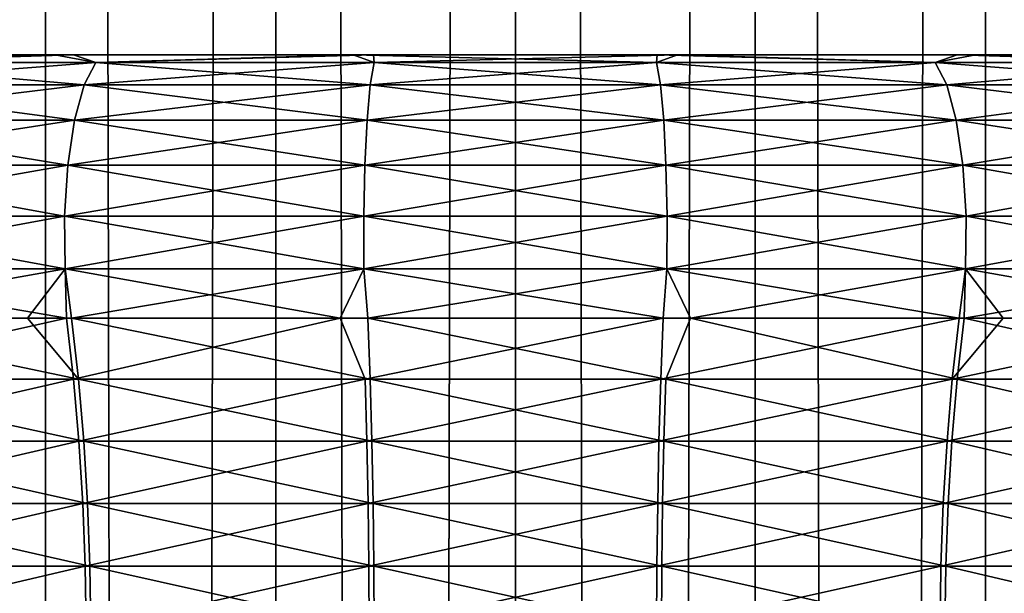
# Model space of a CAD drawing. Header units: millimetres. Extents: x -139 to 139, y -32 to 1264.
# Tile 188 of 256: x -4.14 to 4.08, y 680.5 to 685.29. Entities that reach past the tile are written whole.
import ezdxf

# ---------------------------------------------------------------- set-up
doc = ezdxf.new("R2010")
doc.units = ezdxf.units.MM
doc.header["$LTSCALE"] = 26.699852
for name, color, linetype in [('235', 7, 'CONTINUOUS'), ('236', 7, 'CONTINUOUS'), ('276', 7, 'CONTINUOUS'), ('277', 7, 'CONTINUOUS'), ('280', 7, 'CONTINUOUS'), ('281', 7, 'CONTINUOUS'), ('282', 7, 'CONTINUOUS')]:
    doc.layers.add(name, color=color, linetype=linetype)

msp = doc.modelspace()

# ---------------------------------------------------------------- linework, layer by layer
at = {"layer": '235', "color": 7, "linetype": 'CONTINUOUS', "true_color": 0xa2afbf}
for points in [[(-5.6946, 30, 4.0226), (-3.9225, 30, 4.9698), (-5.6946, 930, 4.0226), (-5.6946, 30, 4.0226)], [(-5.6946, 930, 4.0226), (-3.9225, 30, 4.9698), (-3.9225, 930, 4.9698), (-5.6946, 930, 4.0226)], [(-3.9225, 30, -13.9698), (-5.6946, 30, -13.0226), (-3.9225, 930, -13.9698), (-3.9225, 30, -13.9698)], [(-3.9225, 930, -13.9698), (-5.6946, 30, -13.0226), (-5.6946, 930, -13.0226), (-3.9225, 930, -13.9698)], [(-3.9225, 30, 4.9698), (-1.9997, 30, 5.553), (-3.9225, 930, 4.9698), (-3.9225, 30, 4.9698)], [(-3.9225, 930, 4.9698), (-1.9997, 30, 5.553), (-1.9997, 930, 5.553), (-3.9225, 930, 4.9698)], [(-1.9997, 30, -14.553), (-3.9225, 30, -13.9698), (-1.9997, 930, -14.553), (-1.9997, 30, -14.553)], [(-1.9997, 930, -14.553), (-3.9225, 30, -13.9698), (-3.9225, 930, -13.9698), (-1.9997, 930, -14.553)], [(0, 30, 5.75), (0, 930, 5.75), (-1.9997, 930, 5.553), (0, 30, 5.75)], [(-1.9997, 30, 5.553), (0, 30, 5.75), (-1.9997, 930, 5.553), (-1.9997, 30, 5.553)], [(0, 30, -14.75), (-1.9997, 30, -14.553), (0, 930, -14.75), (0, 30, -14.75)], [(0, 930, -14.75), (-1.9997, 30, -14.553), (-1.9997, 930, -14.553), (0, 930, -14.75)]]:
    msp.add_3dface(points, dxfattribs=at)
at = {"layer": '236', "color": 7, "linetype": 'CONTINUOUS', "true_color": 0xa2afbf}
for points in [[(0, 930, 5.75), (0, 30, 5.75), (1.9997, 30, 5.553), (0, 930, 5.75)], [(0, 930, 5.75), (1.9997, 30, 5.553), (1.9997, 930, 5.553), (0, 930, 5.75)], [(0, 30, -14.75), (0, 930, -14.75), (1.9997, 930, -14.553), (0, 30, -14.75)], [(1.9997, 30, -14.553), (0, 30, -14.75), (1.9997, 930, -14.553), (1.9997, 30, -14.553)], [(3.9225, 30, -13.9698), (1.9997, 30, -14.553), (3.9225, 930, -13.9698), (3.9225, 30, -13.9698)], [(3.9225, 930, -13.9698), (1.9997, 30, -14.553), (1.9997, 930, -14.553), (3.9225, 930, -13.9698)], [(1.9997, 30, 5.553), (3.9225, 30, 4.9698), (1.9997, 930, 5.553), (1.9997, 30, 5.553)], [(1.9997, 930, 5.553), (3.9225, 30, 4.9698), (3.9225, 930, 4.9698), (1.9997, 930, 5.553)], [(5.6946, 30, -13.0226), (3.9225, 30, -13.9698), (5.6946, 930, -13.0226), (5.6946, 30, -13.0226)], [(5.6946, 930, -13.0226), (3.9225, 30, -13.9698), (3.9225, 930, -13.9698), (5.6946, 930, -13.0226)], [(3.9225, 30, 4.9698), (5.6946, 30, 4.0226), (3.9225, 930, 4.9698), (3.9225, 30, 4.9698)], [(3.9225, 930, 4.9698), (5.6946, 30, 4.0226), (5.6946, 930, 4.0226), (3.9225, 930, 4.9698)]]:
    msp.add_3dface(points, dxfattribs=at)
at = {"layer": '276', "color": 7, "linetype": 'CONTINUOUS'}
for points in [[(-5.9804, 682.2902, -18.1707), (-6.0758, 682.8011, -18.3888), (-3.6463, 682.2902, -18.9692), (-5.9804, 682.2902, -18.1707)], [(-3.6463, 682.2902, -18.9692), (-6.0758, 682.8011, -18.3888), (-4.0713, 682.8011, -19.1027), (-3.6463, 682.2902, -18.9692)], [(-3.7045, 682.8011, -19.2), (-3.6463, 682.2902, -18.9692), (-4.0713, 682.8011, -19.1027), (-3.7045, 682.8011, -19.2)], [(-3.6463, 682.2902, -18.9692), (-3.7045, 682.8011, -19.2), (-1.2125, 682.2902, -19.3723), (-3.6463, 682.2902, -18.9692)], [(-1.2125, 682.2902, -19.3723), (-3.7045, 682.8011, -19.2), (-1.2319, 682.8011, -19.6095), (-1.2125, 682.2902, -19.3723)], [(-1.2125, 682.2902, -19.3723), (-1.2319, 682.8011, -19.6095), (1.2543, 682.2902, -19.3688), (-1.2125, 682.2902, -19.3723)], [(1.2543, 682.2902, -19.3688), (-1.2319, 682.8011, -19.6095), (1.4626, 682.8011, -19.5889), (1.2543, 682.2902, -19.3688)], [(1.2543, 682.2902, -19.3688), (1.4626, 682.8011, -19.5889), (3.687, 682.2902, -18.9589), (1.2543, 682.2902, -19.3688)], [(3.7458, 682.8011, -19.1895), (3.687, 682.2902, -18.9589), (1.4626, 682.8011, -19.5889), (3.7458, 682.8011, -19.1895)], [(3.687, 682.2902, -18.9589), (3.7458, 682.8011, -19.1895), (6.0188, 682.2902, -18.1539), (3.687, 682.2902, -18.9589)], [(6.0188, 682.2902, -18.1539), (3.7458, 682.8011, -19.1895), (4.2025, 682.8011, -19.0655), (6.0188, 682.2902, -18.1539)], [(-5.9078, 681.7742, -18.0048), (-5.9804, 682.2902, -18.1707), (-3.602, 681.7742, -18.7936), (-5.9078, 681.7742, -18.0048)], [(-3.602, 681.7742, -18.7936), (-5.9804, 682.2902, -18.1707), (-3.6463, 682.2902, -18.9692), (-3.602, 681.7742, -18.7936)], [(-3.602, 681.7742, -18.7936), (-3.6463, 682.2902, -18.9692), (-1.1978, 681.7742, -19.1917), (-3.602, 681.7742, -18.7936)], [(-1.1978, 681.7742, -19.1917), (-3.6463, 682.2902, -18.9692), (-1.2125, 682.2902, -19.3723), (-1.1978, 681.7742, -19.1917)], [(-1.1978, 681.7742, -19.1917), (-1.2125, 682.2902, -19.3723), (1.2391, 681.7742, -19.1883), (-1.1978, 681.7742, -19.1917)], [(1.2391, 681.7742, -19.1883), (-1.2125, 682.2902, -19.3723), (1.2543, 682.2902, -19.3688), (1.2391, 681.7742, -19.1883)], [(1.2391, 681.7742, -19.1883), (1.2543, 682.2902, -19.3688), (3.6422, 681.7742, -18.7834), (1.2391, 681.7742, -19.1883)], [(3.6422, 681.7742, -18.7834), (1.2543, 682.2902, -19.3688), (3.687, 682.2902, -18.9589), (3.6422, 681.7742, -18.7834)], [(3.6422, 681.7742, -18.7834), (3.687, 682.2902, -18.9589), (5.9457, 681.7742, -17.9882), (3.6422, 681.7742, -18.7834)], [(5.9457, 681.7742, -17.9882), (3.687, 682.2902, -18.9589), (6.0188, 682.2902, -18.1539), (5.9457, 681.7742, -17.9882)], [(-5.8565, 681.2536, -17.8876), (-5.9078, 681.7742, -18.0048), (-3.5708, 681.2536, -18.6695), (-5.8565, 681.2536, -17.8876)], [(-3.5708, 681.2536, -18.6695), (-5.9078, 681.7742, -18.0048), (-3.602, 681.7742, -18.7936), (-3.5708, 681.2536, -18.6695)], [(-3.5708, 681.2536, -18.6695), (-3.602, 681.7742, -18.7936), (-1.1874, 681.2536, -19.0642), (-3.5708, 681.2536, -18.6695)], [(-1.1874, 681.2536, -19.0642), (-3.602, 681.7742, -18.7936), (-1.1978, 681.7742, -19.1917), (-1.1874, 681.2536, -19.0642)], [(-1.1874, 681.2536, -19.0642), (-1.1978, 681.7742, -19.1917), (1.2284, 681.2536, -19.0608), (-1.1874, 681.2536, -19.0642)], [(1.2284, 681.2536, -19.0608), (-1.1978, 681.7742, -19.1917), (1.2391, 681.7742, -19.1883), (1.2284, 681.2536, -19.0608)], [(1.2284, 681.2536, -19.0608), (1.2391, 681.7742, -19.1883), (3.6106, 681.2536, -18.6594), (1.2284, 681.2536, -19.0608)], [(3.6106, 681.2536, -18.6594), (1.2391, 681.7742, -19.1883), (3.6422, 681.7742, -18.7834), (3.6106, 681.2536, -18.6594)], [(3.6106, 681.2536, -18.6594), (3.6422, 681.7742, -18.7834), (5.8941, 681.2536, -17.8711), (3.6106, 681.2536, -18.6594)], [(5.8941, 681.2536, -17.8711), (3.6422, 681.7742, -18.7834), (5.9457, 681.7742, -17.9882), (5.8941, 681.2536, -17.8711)], [(-5.825, 680.7287, -17.8156), (-5.8565, 681.2536, -17.8876), (-3.5516, 680.7287, -18.5934), (-5.825, 680.7287, -17.8156)], [(-3.5516, 680.7287, -18.5934), (-5.8565, 681.2536, -17.8876), (-3.5708, 681.2536, -18.6695), (-3.5516, 680.7287, -18.5934)], [(-3.5516, 680.7287, -18.5934), (-3.5708, 681.2536, -18.6695), (-1.181, 680.7287, -18.9859), (-3.5516, 680.7287, -18.5934)], [(-1.181, 680.7287, -18.9859), (-3.5708, 681.2536, -18.6695), (-1.1874, 681.2536, -19.0642), (-1.181, 680.7287, -18.9859)], [(-1.181, 680.7287, -18.9859), (-1.1874, 681.2536, -19.0642), (1.2218, 680.7287, -18.9826), (-1.181, 680.7287, -18.9859)], [(1.2218, 680.7287, -18.9826), (-1.1874, 681.2536, -19.0642), (1.2284, 681.2536, -19.0608), (1.2218, 680.7287, -18.9826)], [(1.2218, 680.7287, -18.9826), (1.2284, 681.2536, -19.0608), (3.5912, 680.7287, -18.5834), (1.2218, 680.7287, -18.9826)], [(3.5912, 680.7287, -18.5834), (1.2284, 681.2536, -19.0608), (3.6106, 681.2536, -18.6594), (3.5912, 680.7287, -18.5834)], [(3.5912, 680.7287, -18.5834), (3.6106, 681.2536, -18.6594), (5.8624, 680.7287, -17.7992), (3.5912, 680.7287, -18.5834)], [(5.8624, 680.7287, -17.7992), (3.6106, 681.2536, -18.6594), (5.8941, 681.2536, -17.8711), (5.8624, 680.7287, -17.7992)], [(-5.8119, 680.1998, -17.7856), (-5.825, 680.7287, -17.8156), (-3.5436, 680.1998, -18.5616), (-5.8119, 680.1998, -17.7856)], [(-3.5436, 680.1998, -18.5616), (-5.825, 680.7287, -17.8156), (-3.5516, 680.7287, -18.5934), (-3.5436, 680.1998, -18.5616)], [(-3.5436, 680.1998, -18.5616), (-3.5516, 680.7287, -18.5934), (-1.1784, 680.1998, -18.9533), (-3.5436, 680.1998, -18.5616)], [(-1.1784, 680.1998, -18.9533), (-3.5516, 680.7287, -18.5934), (-1.181, 680.7287, -18.9859), (-1.1784, 680.1998, -18.9533)], [(-1.1784, 680.1998, -18.9533), (-1.181, 680.7287, -18.9859), (1.219, 680.1998, -18.9499), (-1.1784, 680.1998, -18.9533)], [(1.219, 680.1998, -18.9499), (-1.181, 680.7287, -18.9859), (1.2218, 680.7287, -18.9826), (1.219, 680.1998, -18.9499)], [(1.219, 680.1998, -18.9499), (1.2218, 680.7287, -18.9826), (3.5831, 680.1998, -18.5516), (1.219, 680.1998, -18.9499)], [(3.5831, 680.1998, -18.5516), (1.2218, 680.7287, -18.9826), (3.5912, 680.7287, -18.5834), (3.5831, 680.1998, -18.5516)], [(3.5831, 680.1998, -18.5516), (3.5912, 680.7287, -18.5834), (5.8492, 680.1998, -17.7692), (3.5831, 680.1998, -18.5516)], [(5.8492, 680.1998, -17.7692), (3.5912, 680.7287, -18.5834), (5.8624, 680.7287, -17.7992), (5.8492, 680.1998, -17.7692)]]:
    msp.add_3dface(points, dxfattribs=at)
at = {"layer": '277', "color": 7, "linetype": 'CONTINUOUS'}
for points in [[(-4.2025, 682.8011, 10.0655), (-6.0188, 682.2902, 9.1539), (-3.7458, 682.8011, 10.1895), (-4.2025, 682.8011, 10.0655)], [(-3.7458, 682.8011, 10.1895), (-6.0188, 682.2902, 9.1539), (-3.687, 682.2902, 9.9589), (-3.7458, 682.8011, 10.1895)], [(-3.7458, 682.8011, 10.1895), (-3.687, 682.2902, 9.9589), (-1.4626, 682.8011, 10.5889), (-3.7458, 682.8011, 10.1895)], [(-1.4626, 682.8011, 10.5889), (-3.687, 682.2902, 9.9589), (-1.2543, 682.2902, 10.3688), (-1.4626, 682.8011, 10.5889)], [(-1.4626, 682.8011, 10.5889), (-1.2543, 682.2902, 10.3688), (1.2319, 682.8011, 10.6095), (-1.4626, 682.8011, 10.5889)], [(1.2319, 682.8011, 10.6095), (-1.2543, 682.2902, 10.3688), (1.2125, 682.2902, 10.3723), (1.2319, 682.8011, 10.6095)], [(1.2319, 682.8011, 10.6095), (1.2125, 682.2902, 10.3723), (3.7045, 682.8011, 10.2), (1.2319, 682.8011, 10.6095)], [(3.7045, 682.8011, 10.2), (1.2125, 682.2902, 10.3723), (3.6463, 682.2902, 9.9692), (3.7045, 682.8011, 10.2)], [(3.7045, 682.8011, 10.2), (3.6463, 682.2902, 9.9692), (4.0713, 682.8011, 10.1027), (3.7045, 682.8011, 10.2)], [(4.0713, 682.8011, 10.1027), (3.6463, 682.2902, 9.9692), (6.0758, 682.8011, 9.3888), (4.0713, 682.8011, 10.1027)], [(6.0758, 682.8011, 9.3888), (3.6463, 682.2902, 9.9692), (5.9804, 682.2902, 9.1707), (6.0758, 682.8011, 9.3888)], [(-6.0188, 682.2902, 9.1539), (-5.9457, 681.7742, 8.9882), (-3.687, 682.2902, 9.9589), (-6.0188, 682.2902, 9.1539)], [(-3.687, 682.2902, 9.9589), (-5.9457, 681.7742, 8.9882), (-3.6422, 681.7742, 9.7834), (-3.687, 682.2902, 9.9589)], [(-3.687, 682.2902, 9.9589), (-3.6422, 681.7742, 9.7834), (-1.2543, 682.2902, 10.3688), (-3.687, 682.2902, 9.9589)], [(-1.2543, 682.2902, 10.3688), (-3.6422, 681.7742, 9.7834), (-1.2391, 681.7742, 10.1883), (-1.2543, 682.2902, 10.3688)], [(-1.2543, 682.2902, 10.3688), (-1.2391, 681.7742, 10.1883), (1.2125, 682.2902, 10.3723), (-1.2543, 682.2902, 10.3688)], [(1.2125, 682.2902, 10.3723), (-1.2391, 681.7742, 10.1883), (1.1978, 681.7742, 10.1917), (1.2125, 682.2902, 10.3723)], [(1.2125, 682.2902, 10.3723), (1.1978, 681.7742, 10.1917), (3.6463, 682.2902, 9.9692), (1.2125, 682.2902, 10.3723)], [(3.6463, 682.2902, 9.9692), (1.1978, 681.7742, 10.1917), (3.602, 681.7742, 9.7936), (3.6463, 682.2902, 9.9692)], [(3.6463, 682.2902, 9.9692), (3.602, 681.7742, 9.7936), (5.9804, 682.2902, 9.1707), (3.6463, 682.2902, 9.9692)], [(5.9804, 682.2902, 9.1707), (3.602, 681.7742, 9.7936), (5.9078, 681.7742, 9.0048), (5.9804, 682.2902, 9.1707)], [(-5.9457, 681.7742, 8.9882), (-5.8941, 681.2536, 8.8711), (-3.6422, 681.7742, 9.7834), (-5.9457, 681.7742, 8.9882)], [(-3.6422, 681.7742, 9.7834), (-5.8941, 681.2536, 8.8711), (-3.6106, 681.2536, 9.6594), (-3.6422, 681.7742, 9.7834)], [(-3.6422, 681.7742, 9.7834), (-3.6106, 681.2536, 9.6594), (-1.2391, 681.7742, 10.1883), (-3.6422, 681.7742, 9.7834)], [(-1.2391, 681.7742, 10.1883), (-3.6106, 681.2536, 9.6594), (-1.2284, 681.2536, 10.0608), (-1.2391, 681.7742, 10.1883)], [(-1.2391, 681.7742, 10.1883), (-1.2284, 681.2536, 10.0608), (1.1978, 681.7742, 10.1917), (-1.2391, 681.7742, 10.1883)], [(1.1978, 681.7742, 10.1917), (-1.2284, 681.2536, 10.0608), (1.1874, 681.2536, 10.0642), (1.1978, 681.7742, 10.1917)], [(1.1978, 681.7742, 10.1917), (1.1874, 681.2536, 10.0642), (3.602, 681.7742, 9.7936), (1.1978, 681.7742, 10.1917)], [(3.602, 681.7742, 9.7936), (1.1874, 681.2536, 10.0642), (3.5708, 681.2536, 9.6695), (3.602, 681.7742, 9.7936)], [(3.602, 681.7742, 9.7936), (3.5708, 681.2536, 9.6695), (5.9078, 681.7742, 9.0048), (3.602, 681.7742, 9.7936)], [(5.9078, 681.7742, 9.0048), (3.5708, 681.2536, 9.6695), (5.8565, 681.2536, 8.8876), (5.9078, 681.7742, 9.0048)], [(-5.8941, 681.2536, 8.8711), (-5.8624, 680.7287, 8.7992), (-3.6106, 681.2536, 9.6594), (-5.8941, 681.2536, 8.8711)], [(-3.6106, 681.2536, 9.6594), (-5.8624, 680.7287, 8.7992), (-3.5912, 680.7287, 9.5834), (-3.6106, 681.2536, 9.6594)], [(-3.6106, 681.2536, 9.6594), (-3.5912, 680.7287, 9.5834), (-1.2284, 681.2536, 10.0608), (-3.6106, 681.2536, 9.6594)], [(-1.2284, 681.2536, 10.0608), (-3.5912, 680.7287, 9.5834), (-1.2218, 680.7287, 9.9826), (-1.2284, 681.2536, 10.0608)], [(-1.2284, 681.2536, 10.0608), (-1.2218, 680.7287, 9.9826), (1.1874, 681.2536, 10.0642), (-1.2284, 681.2536, 10.0608)], [(1.1874, 681.2536, 10.0642), (-1.2218, 680.7287, 9.9826), (1.181, 680.7287, 9.9859), (1.1874, 681.2536, 10.0642)], [(1.1874, 681.2536, 10.0642), (1.181, 680.7287, 9.9859), (3.5708, 681.2536, 9.6695), (1.1874, 681.2536, 10.0642)], [(3.5708, 681.2536, 9.6695), (1.181, 680.7287, 9.9859), (3.5516, 680.7287, 9.5934), (3.5708, 681.2536, 9.6695)], [(3.5708, 681.2536, 9.6695), (3.5516, 680.7287, 9.5934), (5.8565, 681.2536, 8.8876), (3.5708, 681.2536, 9.6695)], [(5.8565, 681.2536, 8.8876), (3.5516, 680.7287, 9.5934), (5.825, 680.7287, 8.8156), (5.8565, 681.2536, 8.8876)], [(-5.8624, 680.7287, 8.7992), (-5.8492, 680.1998, 8.7692), (-3.5912, 680.7287, 9.5834), (-5.8624, 680.7287, 8.7992)], [(-3.5912, 680.7287, 9.5834), (-5.8492, 680.1998, 8.7692), (-3.5831, 680.1998, 9.5516), (-3.5912, 680.7287, 9.5834)], [(-3.5912, 680.7287, 9.5834), (-3.5831, 680.1998, 9.5516), (-1.2218, 680.7287, 9.9826), (-3.5912, 680.7287, 9.5834)], [(-1.2218, 680.7287, 9.9826), (-3.5831, 680.1998, 9.5516), (-1.219, 680.1998, 9.9499), (-1.2218, 680.7287, 9.9826)], [(-1.2218, 680.7287, 9.9826), (-1.219, 680.1998, 9.9499), (1.181, 680.7287, 9.9859), (-1.2218, 680.7287, 9.9826)], [(1.181, 680.7287, 9.9859), (-1.219, 680.1998, 9.9499), (1.1784, 680.1998, 9.9533), (1.181, 680.7287, 9.9859)], [(1.181, 680.7287, 9.9859), (1.1784, 680.1998, 9.9533), (3.5516, 680.7287, 9.5934), (1.181, 680.7287, 9.9859)], [(3.5516, 680.7287, 9.5934), (1.1784, 680.1998, 9.9533), (3.5436, 680.1998, 9.5616), (3.5516, 680.7287, 9.5934)], [(3.5516, 680.7287, 9.5934), (3.5436, 680.1998, 9.5616), (5.825, 680.7287, 8.8156), (3.5516, 680.7287, 9.5934)], [(5.825, 680.7287, 8.8156), (3.5436, 680.1998, 9.5616), (5.8119, 680.1998, 8.7856), (5.825, 680.7287, 8.8156)]]:
    msp.add_3dface(points, dxfattribs=at)
at = {"layer": '280', "color": 7, "linetype": 'CONTINUOUS'}
for points in [[(-13.7742, 685, -3.2383), (13.8378, 685, -4.4354), (-13.8377, 685, -4.5656), (-13.7742, 685, -3.2383)], [(-13.8377, 685, -4.5656), (13.8378, 685, -4.4354), (13.7742, 685, -5.762), (-13.8377, 685, -4.5656)], [(-13.7634, 685, -5.8794), (-13.8377, 685, -4.5656), (13.7742, 685, -5.762), (-13.7634, 685, -5.8794)], [(13.7634, 685, -3.121), (13.8378, 685, -4.4354), (-13.7742, 685, -3.2383), (13.7634, 685, -3.121)], [(-13.5959, 685, -1.9516), (13.7634, 685, -3.121), (-13.7742, 685, -3.2383), (-13.5959, 685, -1.9516)], [(-13.5752, 685, -7.1561), (-13.7634, 685, -5.8794), (13.5959, 685, -7.0484), (-13.5752, 685, -7.1561)], [(13.5959, 685, -7.0484), (-13.7634, 685, -5.8794), (13.7742, 685, -5.762), (13.5959, 685, -7.0484)], [(13.5752, 685, -1.8439), (13.7634, 685, -3.121), (-13.5959, 685, -1.9516), (13.5752, 685, -1.8439)], [(-13.3019, 685, -0.7054), (13.5752, 685, -1.8439), (-13.5959, 685, -1.9516), (-13.3019, 685, -0.7054)], [(-12.8583, 685, -9.5985), (-13.5752, 685, -7.1561), (12.8963, 685, -9.5017), (-12.8583, 685, -9.5985)], [(12.8963, 685, -9.5017), (-13.5752, 685, -7.1561), (13.3019, 685, -8.2946), (12.8963, 685, -9.5017)], [(13.3019, 685, -8.2946), (-13.5752, 685, -7.1561), (13.5959, 685, -7.0484), (13.3019, 685, -8.2946)], [(-12.8963, 685, 0.5017), (13.5752, 685, -1.8439), (-13.3019, 685, -0.7054), (-12.8963, 685, 0.5017)], [(12.8583, 685, 0.5985), (13.5752, 685, -1.8439), (-12.8963, 685, 0.5017), (12.8583, 685, 0.5985)], [(-11.7641, 685, 2.7766), (12.8583, 685, 0.5985), (-12.8963, 685, 0.5017), (-11.7641, 685, 2.7766)], [(-11.7076, 685, -11.8671), (-12.8583, 685, -9.5985), (11.7641, 685, -11.7766), (-11.7076, 685, -11.8671)], [(11.7641, 685, -11.7766), (-12.8583, 685, -9.5985), (12.8963, 685, -9.5017), (11.7641, 685, -11.7766)], [(11.7076, 685, 2.8671), (12.8583, 685, 0.5985), (-11.7641, 685, 2.7766), (11.7076, 685, 2.8671)], [(-10.2387, 685, 4.8), (11.7076, 685, 2.8671), (-11.7641, 685, 2.7766), (-10.2387, 685, 4.8)], [(-10.1598, 685, -13.886), (-11.7076, 685, -11.8671), (10.2387, 685, -13.8), (-10.1598, 685, -13.886)], [(10.2387, 685, -13.8), (-11.7076, 685, -11.8671), (11.7641, 685, -11.7766), (10.2387, 685, -13.8)], [(10.1598, 685, 4.886), (11.7076, 685, 2.8671), (-10.2387, 685, 4.8), (10.1598, 685, 4.886)], [(-9.3396, 685, 5.7033), (10.1598, 685, 4.886), (-10.2387, 685, 4.8), (-9.3396, 685, 5.7033)], [(-9.2478, 685, -14.7866), (-10.1598, 685, -13.886), (9.3396, 685, -14.7033), (-9.2478, 685, -14.7866)], [(9.3396, 685, -14.7033), (-10.1598, 685, -13.886), (10.2387, 685, -13.8), (9.3396, 685, -14.7033)], [(9.2478, 685, 5.7866), (10.1598, 685, 4.886), (-9.3396, 685, 5.7033), (9.2478, 685, 5.7866)], [(-8.3612, 685, 6.519), (9.2478, 685, 5.7866), (-9.3396, 685, 5.7033), (-8.3612, 685, 6.519)], [(-8.2554, 685, -15.5984), (-9.2478, 685, -14.7866), (8.3612, 685, -15.519), (-8.2554, 685, -15.5984)], [(8.3612, 685, -15.519), (-9.2478, 685, -14.7866), (9.3396, 685, -14.7033), (8.3612, 685, -15.519)], [(8.2554, 685, 6.5984), (9.2478, 685, 5.7866), (-8.3612, 685, 6.519), (8.2554, 685, 6.5984)], [(-6.2052, 685, 7.8623), (8.2554, 685, 6.5984), (-8.3612, 685, 6.519), (-6.2052, 685, 7.8623)], [(-7.1949, 685, -16.3138), (-8.2554, 685, -15.5984), (6.2052, 685, -16.8623), (-7.1949, 685, -16.3138)], [(6.2052, 685, -16.8623), (-8.2554, 685, -15.5984), (8.3612, 685, -15.519), (6.2052, 685, -16.8623)], [(-6.0713, 685, -16.9285), (-7.1949, 685, -16.3138), (6.2052, 685, -16.8623), (-6.0713, 685, -16.9285)], [(7.1949, 685, 7.3138), (8.2554, 685, 6.5984), (-6.2052, 685, 7.8623), (7.1949, 685, 7.3138)], [(6.0713, 685, 7.9285), (7.1949, 685, 7.3138), (-6.2052, 685, 7.8623), (6.0713, 685, 7.9285)], [(-3.8436, 685, 8.7876), (6.0713, 685, 7.9285), (-6.2052, 685, 7.8623), (-3.8436, 685, 8.7876)], [(-4.9008, 685, -17.435), (-6.0713, 685, -16.9285), (3.8436, 685, -17.7876), (-4.9008, 685, -17.435)], [(3.8436, 685, -17.7876), (-6.0713, 685, -16.9285), (6.2052, 685, -16.8623), (3.8436, 685, -17.7876)], [(-3.6866, 685, -17.8319), (-4.9008, 685, -17.435), (3.8436, 685, -17.7876), (-3.6866, 685, -17.8319)], [(4.9008, 685, 8.435), (6.0713, 685, 7.9285), (-3.8436, 685, 8.7876), (4.9008, 685, 8.435)], [(3.6866, 685, 8.8319), (4.9008, 685, 8.435), (-3.8436, 685, 8.7876), (3.6866, 685, 8.8319)], [(-1.3536, 685, 9.266), (3.6866, 685, 8.8319), (-3.8436, 685, 8.7876), (-1.3536, 685, 9.266)], [(-1.1839, 685, -18.2816), (-3.6866, 685, -17.8319), (1.3536, 685, -18.266), (-1.1839, 685, -18.2816)], [(1.3536, 685, -18.266), (-3.6866, 685, -17.8319), (3.8436, 685, -17.7876), (1.3536, 685, -18.266)], [(1.1839, 685, 9.2816), (3.6866, 685, 8.8319), (-1.3536, 685, 9.266), (1.1839, 685, 9.2816)]]:
    msp.add_3dface(points, dxfattribs=at)
at = {"layer": '281', "color": 7, "linetype": 'CONTINUOUS'}
for points in [[(-4.9008, 685, -17.435), (-3.6866, 685, -17.8319), (-5.7308, 684.9358, -17.5649), (-4.9008, 685, -17.435)], [(-5.7308, 684.9358, -17.5649), (-3.6866, 685, -17.8319), (-3.5022, 684.9358, -18.33), (-5.7308, 684.9358, -17.5649)], [(-3.6866, 685, -17.8319), (-1.1839, 685, -18.2816), (-3.5022, 684.9358, -18.33), (-3.6866, 685, -17.8319)], [(-3.5022, 684.9358, -18.33), (-1.1839, 685, -18.2816), (-1.1781, 684.9358, -18.7178), (-3.5022, 684.9358, -18.33)], [(-1.1839, 685, -18.2816), (1.3536, 685, -18.266), (-1.1781, 684.9358, -18.7178), (-1.1839, 685, -18.2816)], [(-1.1781, 684.9358, -18.7178), (1.3536, 685, -18.266), (1.1781, 684.9358, -18.7178), (-1.1781, 684.9358, -18.7178)], [(1.1781, 684.9358, -18.7178), (1.3536, 685, -18.266), (3.5022, 684.9358, -18.33), (1.1781, 684.9358, -18.7178)], [(1.3536, 685, -18.266), (3.8436, 685, -17.7876), (3.5022, 684.9358, -18.33), (1.3536, 685, -18.266)], [(3.5022, 684.9358, -18.33), (3.8436, 685, -17.7876), (5.7308, 684.9358, -17.5649), (3.5022, 684.9358, -18.33)], [(3.8436, 685, -17.7876), (6.2052, 685, -16.8623), (5.7308, 684.9358, -17.5649), (3.8436, 685, -17.7876)], [(-5.7308, 684.9358, -17.5649), (-3.5022, 684.9358, -18.33), (-5.8904, 684.7484, -17.9288), (-5.7308, 684.9358, -17.5649)], [(-3.5022, 684.9358, -18.33), (-3.5998, 684.7484, -18.7152), (-5.8904, 684.7484, -17.9288), (-3.5022, 684.9358, -18.33)], [(-3.5022, 684.9358, -18.33), (-1.1781, 684.9358, -18.7178), (-3.5998, 684.7484, -18.7152), (-3.5022, 684.9358, -18.33)], [(-1.1781, 684.9358, -18.7178), (-1.2109, 684.7484, -19.1138), (-3.5998, 684.7484, -18.7152), (-1.1781, 684.9358, -18.7178)], [(-1.1781, 684.9358, -18.7178), (1.1781, 684.9358, -18.7178), (-1.2109, 684.7484, -19.1138), (-1.1781, 684.9358, -18.7178)], [(1.1781, 684.9358, -18.7178), (1.2109, 684.7484, -19.1138), (-1.2109, 684.7484, -19.1138), (1.1781, 684.9358, -18.7178)], [(1.1781, 684.9358, -18.7178), (3.5022, 684.9358, -18.33), (1.2109, 684.7484, -19.1138), (1.1781, 684.9358, -18.7178)], [(3.5022, 684.9358, -18.33), (3.5998, 684.7484, -18.7152), (1.2109, 684.7484, -19.1138), (3.5022, 684.9358, -18.33)], [(3.5022, 684.9358, -18.33), (5.7308, 684.9358, -17.5649), (3.5998, 684.7484, -18.7152), (3.5022, 684.9358, -18.33)], [(5.7308, 684.9358, -17.5649), (5.8904, 684.7484, -17.9288), (3.5998, 684.7484, -18.7152), (5.7308, 684.9358, -17.5649)], [(-3.6798, 684.454, -19.0313), (-6.0214, 684.454, -18.2274), (-3.5998, 684.7484, -18.7152), (-3.6798, 684.454, -19.0313)], [(-3.5998, 684.7484, -18.7152), (-6.0214, 684.454, -18.2274), (-5.8904, 684.7484, -17.9288), (-3.5998, 684.7484, -18.7152)], [(-1.2379, 684.454, -19.4388), (-3.6798, 684.454, -19.0313), (-1.2109, 684.7484, -19.1138), (-1.2379, 684.454, -19.4388)], [(-1.2109, 684.7484, -19.1138), (-3.6798, 684.454, -19.0313), (-3.5998, 684.7484, -18.7152), (-1.2109, 684.7484, -19.1138)], [(1.2379, 684.454, -19.4388), (-1.2379, 684.454, -19.4388), (1.2109, 684.7484, -19.1138), (1.2379, 684.454, -19.4388)], [(1.2109, 684.7484, -19.1138), (-1.2379, 684.454, -19.4388), (-1.2109, 684.7484, -19.1138), (1.2109, 684.7484, -19.1138)], [(3.5998, 684.7484, -18.7152), (1.2379, 684.454, -19.4388), (1.2109, 684.7484, -19.1138), (3.5998, 684.7484, -18.7152)], [(3.6798, 684.454, -19.0313), (1.2379, 684.454, -19.4388), (3.5998, 684.7484, -18.7152), (3.6798, 684.454, -19.0313)], [(5.8904, 684.7484, -17.9288), (3.6798, 684.454, -19.0313), (3.5998, 684.7484, -18.7152), (5.8904, 684.7484, -17.9288)], [(6.0214, 684.454, -18.2274), (3.6798, 684.454, -19.0313), (5.8904, 684.7484, -17.9288), (6.0214, 684.454, -18.2274)], [(-3.7355, 684.0777, -19.2511), (-6.1125, 684.0777, -18.435), (-3.6798, 684.454, -19.0313), (-3.7355, 684.0777, -19.2511)], [(-3.6798, 684.454, -19.0313), (-6.1125, 684.0777, -18.435), (-6.0214, 684.454, -18.2274), (-3.6798, 684.454, -19.0313)], [(-1.2566, 684.0777, -19.6647), (-3.7355, 684.0777, -19.2511), (-1.2379, 684.454, -19.4388), (-1.2566, 684.0777, -19.6647)], [(-1.2379, 684.454, -19.4388), (-3.7355, 684.0777, -19.2511), (-3.6798, 684.454, -19.0313), (-1.2379, 684.454, -19.4388)], [(1.2566, 684.0777, -19.6647), (-1.2566, 684.0777, -19.6647), (1.2379, 684.454, -19.4388), (1.2566, 684.0777, -19.6647)], [(1.2379, 684.454, -19.4388), (-1.2566, 684.0777, -19.6647), (-1.2379, 684.454, -19.4388), (1.2379, 684.454, -19.4388)], [(3.6798, 684.454, -19.0313), (1.2566, 684.0777, -19.6647), (1.2379, 684.454, -19.4388), (3.6798, 684.454, -19.0313)], [(3.7355, 684.0777, -19.2511), (1.2566, 684.0777, -19.6647), (3.6798, 684.454, -19.0313), (3.7355, 684.0777, -19.2511)], [(6.0214, 684.454, -18.2274), (3.7355, 684.0777, -19.2511), (3.6798, 684.454, -19.0313), (6.0214, 684.454, -18.2274)], [(6.1125, 684.0777, -18.435), (3.7355, 684.0777, -19.2511), (6.0214, 684.454, -18.2274), (6.1125, 684.0777, -18.435)], [(-3.762, 683.6518, -19.3558), (-6.1559, 683.6518, -18.5339), (-3.7355, 684.0777, -19.2511), (-3.762, 683.6518, -19.3558)], [(-3.7355, 684.0777, -19.2511), (-6.1559, 683.6518, -18.5339), (-6.1125, 684.0777, -18.435), (-3.7355, 684.0777, -19.2511)], [(-1.2655, 683.6518, -19.7723), (-3.762, 683.6518, -19.3558), (-1.2566, 684.0777, -19.6647), (-1.2655, 683.6518, -19.7723)], [(-1.2566, 684.0777, -19.6647), (-3.762, 683.6518, -19.3558), (-3.7355, 684.0777, -19.2511), (-1.2566, 684.0777, -19.6647)], [(1.2655, 683.6518, -19.7723), (-1.2655, 683.6518, -19.7723), (1.2566, 684.0777, -19.6647), (1.2655, 683.6518, -19.7723)], [(1.2566, 684.0777, -19.6647), (-1.2655, 683.6518, -19.7723), (-1.2566, 684.0777, -19.6647), (1.2566, 684.0777, -19.6647)], [(3.7355, 684.0777, -19.2511), (1.2655, 683.6518, -19.7723), (1.2566, 684.0777, -19.6647), (3.7355, 684.0777, -19.2511)], [(3.762, 683.6518, -19.3558), (1.2655, 683.6518, -19.7723), (3.7355, 684.0777, -19.2511), (3.762, 683.6518, -19.3558)], [(6.1125, 684.0777, -18.435), (3.762, 683.6518, -19.3558), (3.7355, 684.0777, -19.2511), (6.1125, 684.0777, -18.435)], [(6.1559, 683.6518, -18.5339), (3.762, 683.6518, -19.3558), (6.1125, 684.0777, -18.435), (6.1559, 683.6518, -18.5339)], [(-3.762, 683.6518, -19.3558), (-6.1478, 683.213, -18.5156), (-6.1559, 683.6518, -18.5339), (-3.762, 683.6518, -19.3558)], [(-3.7571, 683.213, -19.3364), (-6.1478, 683.213, -18.5156), (-3.762, 683.6518, -19.3558), (-3.7571, 683.213, -19.3364)], [(-1.2655, 683.6518, -19.7723), (-3.7571, 683.213, -19.3364), (-3.762, 683.6518, -19.3558), (-1.2655, 683.6518, -19.7723)], [(-1.2638, 683.213, -19.7524), (-3.7571, 683.213, -19.3364), (-1.2655, 683.6518, -19.7723), (-1.2638, 683.213, -19.7524)], [(1.2655, 683.6518, -19.7723), (-1.2638, 683.213, -19.7524), (-1.2655, 683.6518, -19.7723), (1.2655, 683.6518, -19.7723)], [(1.2638, 683.213, -19.7524), (-1.2638, 683.213, -19.7524), (1.2655, 683.6518, -19.7723), (1.2638, 683.213, -19.7524)], [(3.7571, 683.213, -19.3364), (1.2638, 683.213, -19.7524), (3.762, 683.6518, -19.3558), (3.7571, 683.213, -19.3364)], [(3.762, 683.6518, -19.3558), (1.2638, 683.213, -19.7524), (1.2655, 683.6518, -19.7723), (3.762, 683.6518, -19.3558)], [(6.1478, 683.213, -18.5156), (3.7571, 683.213, -19.3364), (6.1559, 683.6518, -18.5339), (6.1478, 683.213, -18.5156)], [(6.1559, 683.6518, -18.5339), (3.7571, 683.213, -19.3364), (3.762, 683.6518, -19.3558), (6.1559, 683.6518, -18.5339)], [(-3.7571, 683.213, -19.3364), (-6.0758, 682.8011, -18.3888), (-6.1478, 683.213, -18.5156), (-3.7571, 683.213, -19.3364)], [(-4.0713, 682.8011, -19.1027), (-6.0758, 682.8011, -18.3888), (-3.7571, 683.213, -19.3364), (-4.0713, 682.8011, -19.1027)], [(-3.7045, 682.8011, -19.2), (-4.0713, 682.8011, -19.1027), (-3.7571, 683.213, -19.3364), (-3.7045, 682.8011, -19.2)], [(-1.2638, 683.213, -19.7524), (-3.7045, 682.8011, -19.2), (-3.7571, 683.213, -19.3364), (-1.2638, 683.213, -19.7524)], [(-1.2319, 682.8011, -19.6095), (-3.7045, 682.8011, -19.2), (-1.2638, 683.213, -19.7524), (-1.2319, 682.8011, -19.6095)], [(1.2638, 683.213, -19.7524), (-1.2319, 682.8011, -19.6095), (-1.2638, 683.213, -19.7524), (1.2638, 683.213, -19.7524)], [(1.4626, 682.8011, -19.5889), (-1.2319, 682.8011, -19.6095), (1.2638, 683.213, -19.7524), (1.4626, 682.8011, -19.5889)], [(3.7571, 683.213, -19.3364), (1.4626, 682.8011, -19.5889), (1.2638, 683.213, -19.7524), (3.7571, 683.213, -19.3364)], [(3.7458, 682.8011, -19.1895), (1.4626, 682.8011, -19.5889), (3.7571, 683.213, -19.3364), (3.7458, 682.8011, -19.1895)], [(4.2025, 682.8011, -19.0655), (3.7458, 682.8011, -19.1895), (6.1478, 683.213, -18.5156), (4.2025, 682.8011, -19.0655)], [(6.1478, 683.213, -18.5156), (3.7458, 682.8011, -19.1895), (3.7571, 683.213, -19.3364), (6.1478, 683.213, -18.5156)]]:
    msp.add_3dface(points, dxfattribs=at)
at = {"layer": '282', "color": 7, "linetype": 'CONTINUOUS'}
for points in [[(-3.8436, 685, 8.7876), (-6.2052, 685, 7.8623), (-5.7308, 684.9358, 8.5649), (-3.8436, 685, 8.7876)], [(-3.5022, 684.9358, 9.33), (-3.8436, 685, 8.7876), (-5.7308, 684.9358, 8.5649), (-3.5022, 684.9358, 9.33)], [(-1.3536, 685, 9.266), (-3.8436, 685, 8.7876), (-3.5022, 684.9358, 9.33), (-1.3536, 685, 9.266)], [(-1.1781, 684.9358, 9.7178), (-1.3536, 685, 9.266), (-3.5022, 684.9358, 9.33), (-1.1781, 684.9358, 9.7178)], [(1.1839, 685, 9.2816), (-1.3536, 685, 9.266), (1.1781, 684.9358, 9.7178), (1.1839, 685, 9.2816)], [(1.1781, 684.9358, 9.7178), (-1.3536, 685, 9.266), (-1.1781, 684.9358, 9.7178), (1.1781, 684.9358, 9.7178)], [(3.5022, 684.9358, 9.33), (1.1839, 685, 9.2816), (1.1781, 684.9358, 9.7178), (3.5022, 684.9358, 9.33)], [(3.6866, 685, 8.8319), (1.1839, 685, 9.2816), (3.5022, 684.9358, 9.33), (3.6866, 685, 8.8319)], [(5.7308, 684.9358, 8.5649), (3.6866, 685, 8.8319), (3.5022, 684.9358, 9.33), (5.7308, 684.9358, 8.5649)], [(4.9008, 685, 8.435), (3.6866, 685, 8.8319), (5.7308, 684.9358, 8.5649), (4.9008, 685, 8.435)], [(-3.5998, 684.7484, 9.7152), (-5.7308, 684.9358, 8.5649), (-5.8904, 684.7484, 8.9288), (-3.5998, 684.7484, 9.7152)], [(-3.5022, 684.9358, 9.33), (-5.7308, 684.9358, 8.5649), (-3.5998, 684.7484, 9.7152), (-3.5022, 684.9358, 9.33)], [(-1.2109, 684.7484, 10.1138), (-3.5022, 684.9358, 9.33), (-3.5998, 684.7484, 9.7152), (-1.2109, 684.7484, 10.1138)], [(-1.1781, 684.9358, 9.7178), (-3.5022, 684.9358, 9.33), (-1.2109, 684.7484, 10.1138), (-1.1781, 684.9358, 9.7178)], [(1.2109, 684.7484, 10.1138), (-1.1781, 684.9358, 9.7178), (-1.2109, 684.7484, 10.1138), (1.2109, 684.7484, 10.1138)], [(1.1781, 684.9358, 9.7178), (-1.1781, 684.9358, 9.7178), (1.2109, 684.7484, 10.1138), (1.1781, 684.9358, 9.7178)], [(3.5022, 684.9358, 9.33), (1.1781, 684.9358, 9.7178), (3.5998, 684.7484, 9.7152), (3.5022, 684.9358, 9.33)], [(3.5998, 684.7484, 9.7152), (1.1781, 684.9358, 9.7178), (1.2109, 684.7484, 10.1138), (3.5998, 684.7484, 9.7152)], [(5.7308, 684.9358, 8.5649), (3.5022, 684.9358, 9.33), (5.8904, 684.7484, 8.9288), (5.7308, 684.9358, 8.5649)], [(5.8904, 684.7484, 8.9288), (3.5022, 684.9358, 9.33), (3.5998, 684.7484, 9.7152), (5.8904, 684.7484, 8.9288)], [(-3.6798, 684.454, 10.0313), (-5.8904, 684.7484, 8.9288), (-6.0214, 684.454, 9.2274), (-3.6798, 684.454, 10.0313)], [(-3.5998, 684.7484, 9.7152), (-5.8904, 684.7484, 8.9288), (-3.6798, 684.454, 10.0313), (-3.5998, 684.7484, 9.7152)], [(-1.2379, 684.454, 10.4388), (-3.5998, 684.7484, 9.7152), (-3.6798, 684.454, 10.0313), (-1.2379, 684.454, 10.4388)], [(-1.2109, 684.7484, 10.1138), (-3.5998, 684.7484, 9.7152), (-1.2379, 684.454, 10.4388), (-1.2109, 684.7484, 10.1138)], [(1.2379, 684.454, 10.4388), (-1.2109, 684.7484, 10.1138), (-1.2379, 684.454, 10.4388), (1.2379, 684.454, 10.4388)], [(1.2109, 684.7484, 10.1138), (-1.2109, 684.7484, 10.1138), (1.2379, 684.454, 10.4388), (1.2109, 684.7484, 10.1138)], [(3.5998, 684.7484, 9.7152), (1.2109, 684.7484, 10.1138), (3.6798, 684.454, 10.0313), (3.5998, 684.7484, 9.7152)], [(3.6798, 684.454, 10.0313), (1.2109, 684.7484, 10.1138), (1.2379, 684.454, 10.4388), (3.6798, 684.454, 10.0313)], [(5.8904, 684.7484, 8.9288), (3.5998, 684.7484, 9.7152), (6.0214, 684.454, 9.2274), (5.8904, 684.7484, 8.9288)], [(6.0214, 684.454, 9.2274), (3.5998, 684.7484, 9.7152), (3.6798, 684.454, 10.0313), (6.0214, 684.454, 9.2274)], [(-3.7355, 684.0777, 10.2511), (-6.0214, 684.454, 9.2274), (-6.1125, 684.0777, 9.435), (-3.7355, 684.0777, 10.2511)], [(-3.6798, 684.454, 10.0313), (-6.0214, 684.454, 9.2274), (-3.7355, 684.0777, 10.2511), (-3.6798, 684.454, 10.0313)], [(-1.2566, 684.0777, 10.6647), (-3.6798, 684.454, 10.0313), (-3.7355, 684.0777, 10.2511), (-1.2566, 684.0777, 10.6647)], [(-1.2379, 684.454, 10.4388), (-3.6798, 684.454, 10.0313), (-1.2566, 684.0777, 10.6647), (-1.2379, 684.454, 10.4388)], [(1.2566, 684.0777, 10.6647), (-1.2379, 684.454, 10.4388), (-1.2566, 684.0777, 10.6647), (1.2566, 684.0777, 10.6647)], [(1.2379, 684.454, 10.4388), (-1.2379, 684.454, 10.4388), (1.2566, 684.0777, 10.6647), (1.2379, 684.454, 10.4388)], [(3.6798, 684.454, 10.0313), (1.2379, 684.454, 10.4388), (3.7355, 684.0777, 10.2511), (3.6798, 684.454, 10.0313)], [(3.7355, 684.0777, 10.2511), (1.2379, 684.454, 10.4388), (1.2566, 684.0777, 10.6647), (3.7355, 684.0777, 10.2511)], [(6.0214, 684.454, 9.2274), (3.6798, 684.454, 10.0313), (6.1125, 684.0777, 9.435), (6.0214, 684.454, 9.2274)], [(6.1125, 684.0777, 9.435), (3.6798, 684.454, 10.0313), (3.7355, 684.0777, 10.2511), (6.1125, 684.0777, 9.435)], [(-3.762, 683.6518, 10.3558), (-6.1125, 684.0777, 9.435), (-6.1559, 683.6518, 9.5339), (-3.762, 683.6518, 10.3558)], [(-3.7355, 684.0777, 10.2511), (-6.1125, 684.0777, 9.435), (-3.762, 683.6518, 10.3558), (-3.7355, 684.0777, 10.2511)], [(-1.2655, 683.6518, 10.7723), (-3.7355, 684.0777, 10.2511), (-3.762, 683.6518, 10.3558), (-1.2655, 683.6518, 10.7723)], [(-1.2566, 684.0777, 10.6647), (-3.7355, 684.0777, 10.2511), (-1.2655, 683.6518, 10.7723), (-1.2566, 684.0777, 10.6647)], [(1.2655, 683.6518, 10.7723), (-1.2566, 684.0777, 10.6647), (-1.2655, 683.6518, 10.7723), (1.2655, 683.6518, 10.7723)], [(1.2566, 684.0777, 10.6647), (-1.2566, 684.0777, 10.6647), (1.2655, 683.6518, 10.7723), (1.2566, 684.0777, 10.6647)], [(3.7355, 684.0777, 10.2511), (1.2566, 684.0777, 10.6647), (3.762, 683.6518, 10.3558), (3.7355, 684.0777, 10.2511)], [(3.762, 683.6518, 10.3558), (1.2566, 684.0777, 10.6647), (1.2655, 683.6518, 10.7723), (3.762, 683.6518, 10.3558)], [(6.1125, 684.0777, 9.435), (3.7355, 684.0777, 10.2511), (6.1559, 683.6518, 9.5339), (6.1125, 684.0777, 9.435)], [(6.1559, 683.6518, 9.5339), (3.7355, 684.0777, 10.2511), (3.762, 683.6518, 10.3558), (6.1559, 683.6518, 9.5339)], [(-3.762, 683.6518, 10.3558), (-6.1559, 683.6518, 9.5339), (-3.7571, 683.213, 10.3364), (-3.762, 683.6518, 10.3558)], [(-3.7571, 683.213, 10.3364), (-6.1559, 683.6518, 9.5339), (-6.1478, 683.213, 9.5156), (-3.7571, 683.213, 10.3364)], [(-1.2655, 683.6518, 10.7723), (-3.762, 683.6518, 10.3558), (-1.2638, 683.213, 10.7524), (-1.2655, 683.6518, 10.7723)], [(-1.2638, 683.213, 10.7524), (-3.762, 683.6518, 10.3558), (-3.7571, 683.213, 10.3364), (-1.2638, 683.213, 10.7524)], [(1.2655, 683.6518, 10.7723), (-1.2655, 683.6518, 10.7723), (1.2638, 683.213, 10.7524), (1.2655, 683.6518, 10.7723)], [(1.2638, 683.213, 10.7524), (-1.2655, 683.6518, 10.7723), (-1.2638, 683.213, 10.7524), (1.2638, 683.213, 10.7524)], [(3.7571, 683.213, 10.3364), (1.2655, 683.6518, 10.7723), (1.2638, 683.213, 10.7524), (3.7571, 683.213, 10.3364)], [(3.762, 683.6518, 10.3558), (1.2655, 683.6518, 10.7723), (3.7571, 683.213, 10.3364), (3.762, 683.6518, 10.3558)], [(6.1478, 683.213, 9.5156), (3.762, 683.6518, 10.3558), (3.7571, 683.213, 10.3364), (6.1478, 683.213, 9.5156)], [(6.1559, 683.6518, 9.5339), (3.762, 683.6518, 10.3558), (6.1478, 683.213, 9.5156), (6.1559, 683.6518, 9.5339)], [(-4.2025, 682.8011, 10.0655), (-3.7458, 682.8011, 10.1895), (-6.1478, 683.213, 9.5156), (-4.2025, 682.8011, 10.0655)], [(-3.7458, 682.8011, 10.1895), (-3.7571, 683.213, 10.3364), (-6.1478, 683.213, 9.5156), (-3.7458, 682.8011, 10.1895)], [(-3.7458, 682.8011, 10.1895), (-1.4626, 682.8011, 10.5889), (-3.7571, 683.213, 10.3364), (-3.7458, 682.8011, 10.1895)], [(-1.4626, 682.8011, 10.5889), (-1.2638, 683.213, 10.7524), (-3.7571, 683.213, 10.3364), (-1.4626, 682.8011, 10.5889)], [(-1.4626, 682.8011, 10.5889), (1.2319, 682.8011, 10.6095), (-1.2638, 683.213, 10.7524), (-1.4626, 682.8011, 10.5889)], [(1.2319, 682.8011, 10.6095), (1.2638, 683.213, 10.7524), (-1.2638, 683.213, 10.7524), (1.2319, 682.8011, 10.6095)], [(1.2319, 682.8011, 10.6095), (3.7045, 682.8011, 10.2), (1.2638, 683.213, 10.7524), (1.2319, 682.8011, 10.6095)], [(3.7045, 682.8011, 10.2), (3.7571, 683.213, 10.3364), (1.2638, 683.213, 10.7524), (3.7045, 682.8011, 10.2)], [(3.7045, 682.8011, 10.2), (4.0713, 682.8011, 10.1027), (3.7571, 683.213, 10.3364), (3.7045, 682.8011, 10.2)], [(4.0713, 682.8011, 10.1027), (6.0758, 682.8011, 9.3888), (3.7571, 683.213, 10.3364), (4.0713, 682.8011, 10.1027)], [(6.0758, 682.8011, 9.3888), (6.1478, 683.213, 9.5156), (3.7571, 683.213, 10.3364), (6.0758, 682.8011, 9.3888)]]:
    msp.add_3dface(points, dxfattribs=at)

doc.saveas('drawing.dxf')
